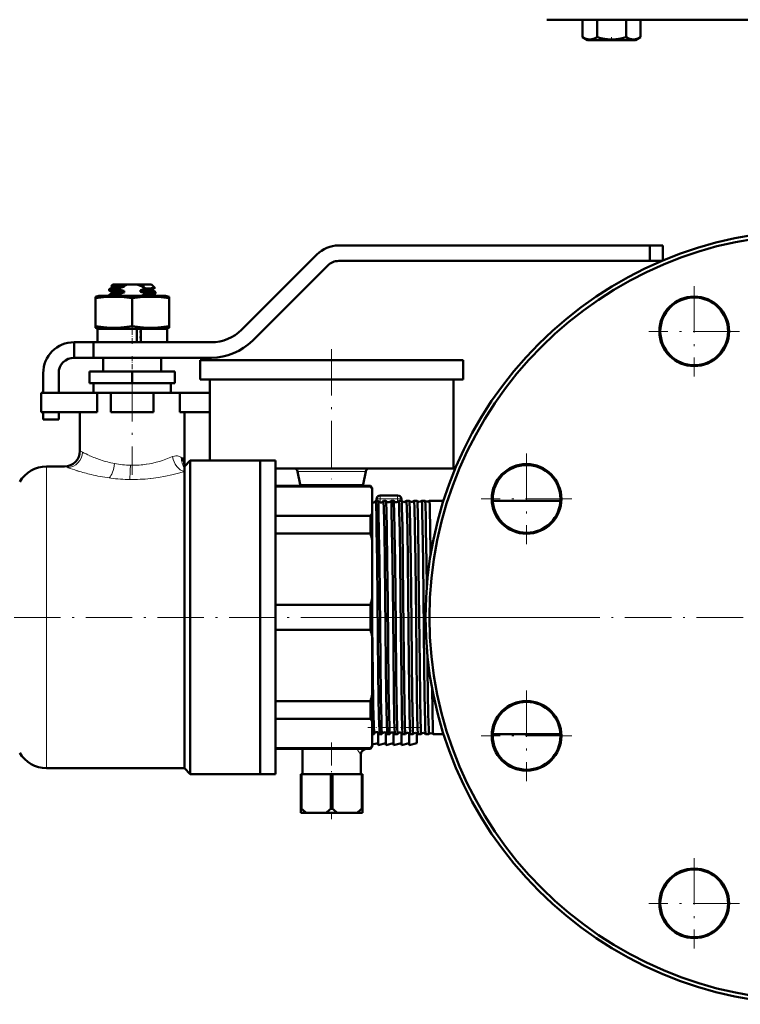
# Model space of a CAD drawing. Extents: x -1595 to 1972, y -1674 to 620.
# Tile 25 of 55: x -853 to -667, y -272 to -17. Entities that reach past the tile are written whole.
import ezdxf

# ---------------------------------------------------------------- set-up
doc = ezdxf.new("R2010")
doc.units = 0
doc.linetypes.add('DASHDOT', pattern=[18.5, 12, -3, 0.5, -3])

msp = doc.modelspace()

# ---------------------------------------------------------------- linework, layer by layer
at = {"color": 7, "lineweight": 50}
for p, q in [((-717.31, -17.4), (-648.64, -17.4)), ((-708.1, -17.4), (-708.1, -21.94)), ((-704.35, -17.4), (-704.35, -21.94)), ((-696.84, -17.4), (-696.84, -21.94)), ((-693.09, -17.4), (-693.09, -21.93)), ((-693.09, -17.4), (-693.09, -21.93)), ((-708.1, -21.94), (-708.05, -21.97)), ((-706.77, -22.7), (-708.1, -21.94)), ((-706.77, -22.7), (-708.1, -21.94)), ((-706.77, -22.7), (-695.25, -22.7)), ((-695.25, -22.7), (-694.42, -22.7)), ((-694.42, -22.7), (-693.09, -21.93)), ((-694.42, -22.7), (-693.09, -21.93)), ((-693.14, -21.96), (-693.09, -21.93)), ((-690.74, -75.75), (-771.07, -75.75)), ((-690.74, -75.75), (-690.74, -79.75)), ((-687.39, -75.75), (-690.74, -75.75)), ((-687.39, -75.75), (-687.39, -79.66)), ((-776.73, -78.1), (-796.17, -97.53)), ((-793.34, -100.36), (-773.9, -80.92)), ((-771.07, -79.75), (-690.74, -79.75)), ((-687.59, -79.75), (-690.74, -79.75)), ((-829.39, -85.85), (-829.75, -86.22)), ((-829.69, -86.27), (-829.75, -86.23)), ((-829.69, -86.26), (-829.69, -86.68)), ((-825.6, -85.85), (-829.39, -85.85)), ((-826.52, -86.15), (-829.18, -86.15)), ((-826.52, -86.15), (-826.52, -86.41)), ((-825.6, -85.85), (-823.17, -85.85)), ((-819.39, -85.85), (-823.17, -85.85)), ((-822.25, -86.21), (-822.25, -86.15)), ((-821.24, -86.15), (-822.25, -86.15)), ((-821.24, -86.15), (-822.25, -86.21)), ((-822.25, -86.21), (-822, -86.26)), ((-819.39, -85.85), (-818.55, -86.69)), ((-832.99, -88.75), (-833.89, -88.99)), ((-833.89, -89.39), (-833.89, -88.99)), ((-824.39, -88.75), (-832.99, -88.75)), ((-830.39, -87.35), (-830.39, -87.09)), ((-830.39, -88.75), (-830.39, -88.59)), ((-830.37, -87.07), (-829.67, -86.66)), ((-829.69, -87.77), (-830.37, -87.37)), ((-830.37, -88.57), (-829.67, -88.16)), ((-829.69, -87.76), (-829.69, -88.18)), ((-827.92, -86.86), (-827.92, -87.13)), ((-827.92, -88.36), (-827.92, -88.63)), ((-826.52, -87.48), (-826.52, -87.91)), ((-815.79, -88.75), (-824.39, -88.75)), ((-822.25, -87.71), (-822.25, -87.28)), ((-820.86, -88.33), (-820.86, -88.06)), ((-819.11, -87.03), (-818.55, -86.71)), ((-819.1, -88.53), (-818.4, -88.12)), ((-819.09, -87.02), (-819.09, -87.43)), ((-818.4, -87.82), (-819.09, -87.42)), ((-819.09, -88.52), (-819.09, -88.75)), ((-818.39, -88.1), (-818.39, -87.84)), ((-814.89, -88.99), (-815.79, -88.75)), ((-814.89, -88.99), (-814.89, -89.39)), ((-833.89, -89.39), (-833.89, -96.62)), ((-824.39, -89.39), (-824.39, -96.62)), ((-814.89, -89.39), (-814.89, -96.62)), ((-833.89, -96.62), (-833.89, -97.01)), ((-814.89, -97.01), (-814.89, -96.62)), ((-833.89, -97.01), (-832.99, -97.25)), ((-824.39, -97.25), (-833.39, -97.25)), ((-833.39, -97.25), (-833.39, -100.75)), ((-823.19, -97.25), (-824.39, -97.25)), ((-823.19, -97.25), (-823.19, -100.75)), ((-822.19, -97.25), (-823.19, -97.25)), ((-822.19, -97.77), (-822.25, -97.78)), ((-822.25, -98.21), (-822.25, -97.78)), ((-822.25, -97.78), (-822.19, -97.78)), ((-822.19, -98.2), (-822.25, -98.21)), ((-822.25, -98.21), (-822.19, -98.22)), ((-815.39, -97.25), (-822.19, -97.25)), ((-822.19, -100.75), (-822.19, -97.25)), ((-815.79, -97.25), (-814.89, -97.01)), ((-815.39, -97.25), (-815.39, -100.75)), ((-839.39, -100.75), (-834.39, -100.75)), ((-839.39, -104.75), (-839.39, -100.75)), ((-803.94, -100.75), (-834.39, -100.75)), ((-834.39, -104.75), (-834.39, -100.75)), ((-822.19, -99.27), (-822.25, -99.28)), ((-822.25, -99.71), (-822.25, -99.28)), ((-822.25, -99.28), (-822.19, -99.28)), ((-822.19, -99.7), (-822.25, -99.71)), ((-822.25, -99.71), (-822.19, -99.72)), ((-839.39, -104.75), (-834.39, -104.75)), ((-834.39, -104.75), (-803.94, -104.75)), ((-831.89, -104.75), (-831.89, -108.35)), ((-830.11, -104.75), (-824.39, -104.75)), ((-824.39, -104.75), (-818.67, -104.75)), ((-816.89, -104.75), (-816.89, -108.35)), ((-806.89, -105.35), (-772.89, -105.35)), ((-806.89, -105.35), (-806.89, -110.35)), ((-772.89, -105.35), (-738.89, -105.35)), ((-738.89, -105.35), (-738.89, -110.35)), ((-847.39, -108.75), (-847.39, -113.85)), ((-843.39, -113.85), (-843.39, -108.75)), ((-824.39, -108.35), (-835.39, -108.35)), ((-835.39, -111.35), (-835.39, -108.35)), ((-813.39, -108.35), (-824.39, -108.35)), ((-824.39, -111.35), (-824.39, -108.35)), ((-813.39, -111.35), (-813.39, -108.35)), ((-824.39, -111.35), (-835.39, -111.35)), ((-834.39, -111.35), (-834.39, -113.85)), ((-813.39, -111.35), (-824.39, -111.35)), ((-814.39, -113.85), (-814.39, -111.35)), ((-806.89, -110.35), (-772.89, -110.35)), ((-804.39, -110.35), (-804.39, -131.35)), ((-772.89, -110.35), (-738.89, -110.35)), ((-741.39, -110.35), (-741.39, -133.35)), ((-847.89, -113.85), (-833.46, -113.85)), ((-847.89, -118.85), (-847.89, -113.85)), ((-829.89, -113.85), (-833.46, -113.85)), ((-833.46, -118.85), (-833.46, -113.85)), ((-829.89, -113.85), (-818.89, -113.85)), ((-829.89, -118.85), (-829.89, -113.85)), ((-812.06, -113.85), (-818.89, -113.85)), ((-818.89, -118.85), (-818.89, -113.85)), ((-812.06, -118.85), (-812.06, -113.85)), ((-812.06, -113.85), (-804.39, -113.85)), ((-804.39, -118.85), (-804.39, -113.85)), ((-847.89, -118.85), (-833.46, -118.85)), ((-847.39, -118.85), (-847.39, -120.75)), ((-843.39, -120.75), (-843.39, -118.85)), ((-837.89, -118.85), (-837.89, -128.85)), ((-829.89, -118.85), (-818.89, -118.85)), ((-812.06, -118.85), (-804.39, -118.85)), ((-810.89, -118.85), (-810.89, -132.85)), ((-847.39, -120.75), (-843.39, -120.75)), ((-809.39, -131.35), (-810.89, -132.85)), ((-791.39, -131.35), (-809.39, -131.35)), ((-809.39, -131.35), (-809.39, -171.85)), ((-791.39, -171.85), (-791.39, -131.35)), ((-787.39, -131.35), (-791.39, -131.35)), ((-791.39, -131.35), (-791.39, -171.85)), ((-787.39, -131.35), (-787.39, -171.85)), ((-841.89, -132.85), (-846.53, -132.85)), ((-810.89, -132.85), (-810.89, -133.23)), ((-810.89, -133.23), (-810.89, -134.18)), ((-810.89, -134.18), (-810.89, -210.85)), ((-787.39, -133.35), (-772.89, -133.35)), ((-781.7, -134.16), (-781.04, -137.54)), ((-772.89, -133.35), (-741.39, -133.35)), ((-764.07, -134.16), (-764.73, -137.54)), ((-787.39, -137.85), (-762.89, -137.85)), ((-762.89, -138), (-787.39, -138)), ((-762.89, -137.85), (-762.89, -138)), ((-762.39, -138.35), (-762.89, -137.85)), ((-762.39, -138.72), (-762.39, -138.35)), ((-762.39, -144.93), (-762.39, -138.72)), ((-760.9, -141.7), (-761.5, -141.7)), ((-761.34, -141.35), (-761.34, -141.7)), ((-760.34, -140.35), (-758.09, -140.35)), ((-758.88, -141.7), (-759.52, -141.7)), ((-758.09, -140.35), (-755.84, -140.35)), ((-756.86, -141.7), (-757.53, -141.7)), ((-754.84, -141.7), (-755.55, -141.7)), ((-754.84, -141.35), (-754.84, -141.71)), ((-754.84, -141.71), (-754.84, -141.7)), ((-753.57, -141.7), (-753.58, -141.71)), ((-752.82, -141.7), (-753.57, -141.7)), ((-752.82, -141.71), (-752.82, -141.7)), ((-751.59, -141.7), (-751.6, -141.71)), ((-750.8, -141.7), (-751.59, -141.7)), ((-750.79, -141.7), (-750.8, -141.7)), ((-749.62, -141.7), (-749.62, -141.7)), ((-748.77, -141.7), (-749.62, -141.7)), ((-748.76, -141.7), (-748.77, -141.7)), ((-747.65, -141.7), (-747.65, -141.7)), ((-743.98, -141.7), (-747.65, -141.7)), ((-713.81, -141.7), (-731.29, -141.7)), ((-762.39, -151.91), (-762.39, -144.93)), ((-787.39, -145.65), (-762.89, -145.65)), ((-762.89, -145.65), (-762.89, -150.19)), ((-762.89, -150.19), (-787.39, -150.19)), ((-762.39, -166.92), (-762.39, -151.91)), ((-748.34, -164.16), (-748.42, -157.4)), ((-762.39, -171.85), (-762.39, -166.92)), ((-787.39, -168.64), (-762.89, -168.64)), ((-762.89, -168.64), (-762.89, -171.85)), ((-809.39, -171.85), (-809.39, -212.35)), ((-791.39, -212.35), (-791.39, -171.85)), ((-791.39, -171.85), (-791.39, -212.35)), ((-787.39, -171.85), (-787.39, -212.35)), ((-762.89, -171.85), (-762.89, -175.06)), ((-762.39, -176.78), (-762.39, -171.85)), ((-762.89, -175.06), (-787.39, -175.06)), ((-762.39, -191.79), (-762.39, -176.78)), ((-762.39, -198.77), (-762.39, -191.79)), ((-787.39, -193.52), (-762.89, -193.52)), ((-762.89, -193.52), (-762.89, -198.06)), ((-762.89, -198.06), (-787.39, -198.06)), ((-762.39, -204.99), (-762.39, -198.77)), ((-761.91, -202), (-762.39, -202)), ((-760.89, -201.6), (-760.89, -204.85)), ((-759.89, -202), (-760.51, -202)), ((-758.89, -201.63), (-758.89, -204.85)), ((-757.87, -202), (-758.52, -202)), ((-756.89, -201.67), (-756.89, -204.85)), ((-755.85, -202), (-756.54, -202)), ((-755.85, -202), (-755.85, -202)), ((-754.89, -201.7), (-754.89, -204.85)), ((-754.56, -202), (-754.57, -202)), ((-753.83, -202), (-754.56, -202)), ((-753.83, -202), (-753.83, -202)), ((-752.89, -201.74), (-752.89, -204.85)), ((-752.58, -202), (-752.59, -202)), ((-751.81, -202), (-752.58, -202)), ((-751.8, -202), (-751.81, -202)), ((-750.89, -201.77), (-750.89, -204.35)), ((-750.61, -202), (-750.61, -202)), ((-749.78, -202), (-750.61, -202)), ((-749.78, -202), (-749.78, -202)), ((-748.63, -202), (-748.64, -202)), ((-747.75, -202), (-748.63, -202)), ((-747.75, -202), (-747.75, -202)), ((-746.67, -202), (-746.67, -202)), ((-743.98, -202), (-746.67, -202)), ((-713.81, -202), (-731.29, -202)), ((-787.39, -205.7), (-762.89, -205.7)), ((-787.39, -205.85), (-762.89, -205.85)), ((-780.39, -205.85), (-780.39, -212.35)), ((-762.39, -205.35), (-762.89, -205.85)), ((-762.89, -205.7), (-762.89, -205.85)), ((-760.89, -204.35), (-762.39, -204.73)), ((-762.39, -205.35), (-762.39, -204.99)), ((-758.89, -204.35), (-760.89, -204.85)), ((-756.89, -204.35), (-758.89, -204.85)), ((-754.89, -204.35), (-756.89, -204.85)), ((-752.89, -204.35), (-754.89, -204.85)), ((-750.89, -204.35), (-752.89, -204.85)), ((-765.39, -207.35), (-765.39, -212.35)), ((-846.53, -210.85), (-810.89, -210.85)), ((-810.89, -210.85), (-809.39, -212.35)), ((-809.39, -212.35), (-791.39, -212.35)), ((-787.39, -212.35), (-791.39, -212.35)), ((-780.89, -212.35), (-780.89, -221.35)), ((-780.89, -212.35), (-780.64, -212.35)), ((-780.64, -212.35), (-780.64, -221.35)), ((-773.13, -212.35), (-780.64, -212.35)), ((-773.13, -212.35), (-773.13, -221.35)), ((-773.13, -212.35), (-772.64, -212.35)), ((-772.64, -212.35), (-772.64, -221.35)), ((-765.13, -212.35), (-772.64, -212.35)), ((-765.13, -212.35), (-765.13, -221.35)), ((-765.13, -212.35), (-764.89, -212.35)), ((-764.89, -212.35), (-764.89, -221.35)), ((-780.89, -221.35), (-780.64, -221.35)), ((-780.89, -222.35), (-780.89, -221.35)), ((-773.13, -221.35), (-772.64, -221.35)), ((-765.13, -221.35), (-764.89, -221.35)), ((-764.89, -222.35), (-764.89, -221.35)), ((-780.89, -222.35), (-779.43, -222.35)), ((-774.34, -222.35), (-779.43, -222.35)), ((-774.34, -222.35), (-771.43, -222.35)), ((-766.34, -222.35), (-771.43, -222.35)), ((-766.34, -222.35), (-764.89, -222.35))]:
    msp.add_line(p, q, dxfattribs=at)
at = {"color": 7, "linetype": 'DASHDOT', "lineweight": 18, "ltscale": 0.02298}
msp.add_line((-700.6, -22.78), (-700.6, -21.86), dxfattribs=at)
at = {"color": 7, "linetype": 'DASHDOT', "lineweight": 18}
for p, q in [((-679.25, -86.24), (-679.25, -109.64)), ((-667.55, -97.94), (-690.95, -97.94)), ((-772.89, -102.55), (-772.89, -136.15)), ((-824.39, -109.2), (-824.39, -135)), ((-722.55, -129.54), (-722.55, -152.94)), ((-710.85, -141.24), (-734.25, -141.24)), ((-750.39, -171.85), (-894.39, -171.85)), ((-518.64, -171.85), (-778.64, -171.85)), ((-710.26, -171.85), (-752.83, -171.85)), ((-722.55, -190.77), (-722.55, -214.17)), ((-710.85, -202.47), (-734.25, -202.47)), ((-679.25, -234.06), (-679.25, -257.46)), ((-667.55, -245.76), (-690.95, -245.76))]:
    msp.add_line(p, q, dxfattribs=at)
at = {"color": 7, "linetype": 'DASHDOT', "lineweight": 18, "ltscale": 0.019064}
msp.add_line((-824.39, -88.69), (-824.39, -89.45), dxfattribs=at)
at = {"color": 7, "linetype": 'DASHDOT', "lineweight": 18, "ltscale": 0.124063}
msp.add_line((-824.39, -101.17), (-824.39, -96.2), dxfattribs=at)
at = {"color": 7, "linetype": 'DASHDOT', "lineweight": 18, "ltscale": 0.108015}
msp.add_line((-824.39, -104.39), (-824.39, -108.71), dxfattribs=at)
at = {"color": 7, "lineweight": 18}
for p, q in [((-835.41, -130.06), (-835.39, -130.06)), ((-828.98, -132.13), (-828.96, -132.13)), ((-820.76, -132.29), (-820.72, -132.29)), ((-811.64, -130.64), (-811.61, -130.67)), ((-846.53, -171.85), (-846.53, -132.85)), ((-841.05, -133.15), (-841.89, -132.85)), ((-840.96, -133.19), (-841.05, -133.15)), ((-838.38, -134.03), (-838.67, -133.95)), ((-764.07, -134.16), (-781.7, -134.16)), ((-829.89, -135.88), (-830.32, -135.82)), ((-819.6, -135.96), (-819.68, -135.97)), ((-764.73, -137.54), (-781.04, -137.54)), ((-760.34, -141.22), (-760.34, -140.35)), ((-760.34, -141.22), (-760.34, -142.15)), ((-760.34, -141.22), (-755.84, -141.22)), ((-755.84, -141.22), (-755.84, -140.35)), ((-755.84, -141.22), (-755.84, -141.99)), ((-846.53, -210.85), (-846.53, -171.85))]:
    msp.add_line(p, q, dxfattribs=at)
at = {"color": 7, "linetype": 'DASHDOT', "lineweight": 18, "ltscale": 0.038426}
msp.add_line((-759.76, -171.85), (-761.29, -171.85), dxfattribs=at)
at = {"color": 7, "linetype": 'DASHDOT', "lineweight": 18, "ltscale": 0.039322}
msp.add_line((-757.74, -171.85), (-759.31, -171.85), dxfattribs=at)
at = {"color": 7, "linetype": 'DASHDOT', "lineweight": 18, "ltscale": 0.040366}
msp.add_line((-755.71, -171.85), (-757.33, -171.85), dxfattribs=at)
at = {"color": 7, "linetype": 'DASHDOT', "lineweight": 18, "ltscale": 0.041531}
msp.add_line((-753.69, -171.85), (-755.35, -171.85), dxfattribs=at)
at = {"color": 7, "linetype": 'DASHDOT', "lineweight": 18, "ltscale": 0.042877}
msp.add_line((-751.66, -171.85), (-753.38, -171.85), dxfattribs=at)
at = {"color": 7, "linetype": 'DASHDOT', "lineweight": 18, "ltscale": 0.044397}
msp.add_line((-749.63, -171.85), (-751.4, -171.85), dxfattribs=at)
at = {"color": 7, "linetype": 'DASHDOT', "lineweight": 18, "ltscale": 0.345016}
msp.add_line((-749.74, -200.35), (-763.54, -200.35), dxfattribs=at)
at = {"color": 7, "linetype": 'DASHDOT', "lineweight": 18, "ltscale": 0.495021}
msp.add_line((-772.89, -204.2), (-772.89, -224), dxfattribs=at)
at = {"color": 7, "lineweight": 50}
for points in [[(-708.1, -21.94), (-707.62, -22.18), (-707.16, -22.37), (-706.73, -22.47), (-706.32, -22.52), (-705.69, -22.47), (-705.04, -22.28), (-704.35, -21.94)], [(-704.35, -21.94), (-703.39, -22.19), (-702.46, -22.37), (-701.61, -22.47), (-700.78, -22.52), (-699.52, -22.47), (-698.24, -22.28), (-696.84, -21.94)], [(-696.84, -21.94), (-696.36, -22.18), (-695.9, -22.36), (-695.48, -22.47), (-694.97, -22.51)], [(-694.97, -22.51), (-694.38, -22.45), (-693.79, -22.27), (-693.09, -21.93)], [(-829.18, -86.15), (-829.67, -86.19), (-829.74, -86.21), (-829.75, -86.21), (-829.75, -86.22)], [(-829.68, -86.26), (-829.68, -86.26), (-829.68, -86.25), (-829.66, -86.24), (-829.62, -86.22), (-829.18, -86.15)], [(-826.52, -86.41), (-828.34, -86.51), (-829.02, -86.56), (-829.56, -86.63), (-829.65, -86.65), (-829.67, -86.66)], [(-824.39, -89.39), (-826.46, -89.12), (-828.27, -89.01), (-830, -89.01), (-831.81, -89.12), (-833.89, -89.39)], [(-827.92, -87.13), (-829.63, -87.23), (-830.16, -87.29), (-830.36, -87.33), (-830.38, -87.34), (-830.38, -87.34), (-830.39, -87.35)], [(-830.38, -87.07), (-830.34, -87.06), (-830.21, -87.03), (-829.37, -86.95), (-827.92, -86.86)], [(-830.38, -88.57), (-830.34, -88.56), (-830.21, -88.53), (-829.37, -88.45), (-827.92, -88.36)], [(-827.92, -88.63), (-829.35, -88.71), (-829.88, -88.75)], [(-829.69, -87.76), (-829.68, -87.75), (-829.68, -87.74), (-829.66, -87.73), (-829.45, -87.69), (-828.96, -87.64), (-826.52, -87.48)], [(-826.52, -87.91), (-828.68, -88.03), (-829.28, -88.09), (-829.61, -88.14), (-829.67, -88.16)], [(-814.89, -89.39), (-816.96, -89.12), (-818.77, -89.01), (-820.5, -89.01), (-822.31, -89.12), (-824.39, -89.39)], [(-822.25, -87.28), (-820.44, -87.19), (-819.46, -87.1), (-819.18, -87.05), (-819.11, -87.03)], [(-819.09, -87.43), (-819.09, -87.43), (-819.09, -87.44), (-819.1, -87.44), (-819.11, -87.45), (-819.33, -87.49), (-819.73, -87.54), (-820.97, -87.63), (-822.25, -87.71)], [(-821.63, -88.75), (-819.94, -88.64), (-819.27, -88.57), (-819.14, -88.54), (-819.1, -88.53)], [(-818.55, -86.7), (-818.58, -86.71), (-818.69, -86.73), (-819.48, -86.78), (-820.88, -86.84)], [(-820.86, -88.06), (-819.14, -87.95), (-818.61, -87.9), (-818.41, -87.86), (-818.4, -87.85), (-818.39, -87.84), (-818.39, -87.84), (-818.39, -87.84)], [(-818.4, -88.12), (-818.44, -88.13), (-818.57, -88.16), (-819.41, -88.25), (-820.86, -88.33)], [(-824.39, -96.62), (-826.46, -96.88), (-828.27, -97), (-830, -97), (-831.81, -96.88), (-833.89, -96.62)], [(-814.89, -96.62), (-816.96, -96.88), (-818.77, -97), (-820.5, -97), (-822.31, -96.88), (-824.39, -96.62)], [(-811.61, -130.67), (-811.31, -131.05), (-811.1, -131.51), (-810.96, -132.02), (-810.91, -132.43), (-810.89, -132.85)], [(-761.16, -157.4), (-761.28, -149.15), (-761.33, -145.88), (-761.42, -142.82), (-761.47, -141.83), (-761.49, -141.72), (-761.5, -141.71), (-761.5, -141.7), (-761.5, -141.7), (-761.5, -141.7)], [(-760.56, -157.4), (-760.66, -149.92), (-760.76, -144.64), (-760.82, -142.54), (-760.86, -141.95), (-760.88, -141.76), (-760.89, -141.71)], [(-759.18, -157.4), (-759.28, -149.72), (-759.4, -143.71), (-759.48, -141.93), (-759.5, -141.73), (-759.51, -141.71), (-759.51, -141.7), (-759.51, -141.7), (-759.52, -141.7)], [(-758.54, -157.4), (-758.65, -149.25), (-758.75, -144.18), (-758.81, -142.45), (-758.86, -141.75), (-758.88, -141.71)], [(-757.19, -157.4), (-757.31, -149.13), (-757.41, -144.07), (-757.47, -142.21), (-757.51, -141.76), (-757.52, -141.72), (-757.53, -141.71), (-757.53, -141.7), (-757.53, -141.7), (-757.53, -141.7)], [(-756.52, -157.4), (-756.62, -149.87), (-756.73, -144.33), (-756.79, -142.61), (-756.83, -141.84), (-756.85, -141.73), (-756.86, -141.71)], [(-755.21, -157.4), (-755.31, -149.75), (-755.41, -144.49), (-755.47, -142.78), (-755.52, -141.82), (-755.54, -141.72), (-755.54, -141.71), (-755.55, -141.7), (-755.55, -141.7), (-755.55, -141.7)], [(-754.5, -157.4), (-754.63, -148.35), (-754.73, -143.44), (-754.79, -142.1), (-754.82, -141.77), (-754.83, -141.72), (-754.84, -141.71)], [(-753.23, -157.4), (-753.34, -149.11), (-753.46, -143.41), (-753.52, -142.08), (-753.55, -141.74), (-753.56, -141.72), (-753.56, -141.71), (-753.57, -141.7), (-753.57, -141.7), (-753.57, -141.7)], [(-752.48, -157.4), (-752.6, -148.53), (-752.7, -143.83), (-752.75, -142.41), (-752.79, -141.81), (-752.81, -141.72), (-752.82, -141.71)], [(-751.26, -157.4), (-751.38, -148.42), (-751.49, -143.35), (-751.55, -142.04), (-751.58, -141.74), (-751.58, -141.71), (-751.59, -141.71), (-751.59, -141.7), (-751.59, -141.7), (-751.59, -141.7)], [(-750.45, -157.4), (-750.58, -148.4), (-750.64, -145), (-750.73, -142.38), (-750.77, -141.8), (-750.78, -141.72), (-750.79, -141.71), (-750.79, -141.7)], [(-749.28, -157.4), (-749.41, -148.32), (-749.47, -144.92), (-749.55, -142.35), (-749.6, -141.77), (-749.61, -141.71), (-749.62, -141.7), (-749.62, -141.7), (-749.62, -141.7)], [(-748.42, -157.4), (-748.53, -149.21), (-748.59, -145.95), (-748.68, -142.86), (-748.73, -141.86), (-748.75, -141.73), (-748.76, -141.71), (-748.76, -141.7)], [(-747.33, -155.75), (-747.44, -147.91), (-747.5, -144.92), (-747.57, -142.73), (-747.6, -142.08), (-747.63, -141.74), (-747.64, -141.71), (-747.64, -141.71), (-747.65, -141.7), (-747.65, -141.7), (-747.65, -141.7)], [(-760.52, -201.99), (-760.54, -201.89), (-760.57, -201.37), (-760.65, -199.03), (-760.68, -197.74), (-760.84, -186.57), (-761.05, -167.21), (-761.16, -157.4)], [(-759.89, -202), (-759.89, -202), (-759.89, -202), (-759.9, -202), (-759.9, -201.98), (-759.93, -201.82), (-759.99, -200.43), (-760.05, -198.46), (-760.15, -192.77), (-760.28, -182.74), (-760.56, -157.4)], [(-758.53, -201.99), (-758.55, -201.93), (-758.58, -201.59), (-758.66, -199.09), (-758.79, -192.05), (-758.89, -183.77), (-759.18, -157.4)], [(-757.87, -202), (-757.88, -202), (-757.88, -202), (-757.88, -202), (-757.88, -201.99), (-757.89, -201.95), (-757.93, -201.54), (-757.99, -200.13), (-758.11, -194.23), (-758.18, -189.33), (-758.42, -167.7), (-758.54, -157.4)], [(-756.55, -202), (-756.55, -201.98), (-756.56, -201.95), (-756.58, -201.71), (-756.64, -200.49), (-756.7, -198.29), (-756.82, -190.66), (-757.04, -171.28), (-757.19, -157.4)], [(-755.85, -202), (-755.86, -202), (-755.86, -202), (-755.86, -202), (-755.87, -201.98), (-755.89, -201.82), (-755.96, -200.43), (-756.05, -196.7), (-756.19, -187.46), (-756.33, -174.38), (-756.52, -157.4)], [(-754.57, -202), (-754.57, -201.99), (-754.58, -201.96), (-754.6, -201.78), (-754.66, -200.42), (-754.75, -196.67), (-754.88, -187.41), (-755.02, -175.18), (-755.21, -157.4)], [(-753.83, -202), (-753.84, -202), (-753.84, -202), (-753.84, -202), (-753.84, -201.99), (-753.85, -201.95), (-753.89, -201.53), (-753.95, -200.13), (-754.07, -194.24), (-754.14, -189.33), (-754.39, -166.97), (-754.5, -157.4)], [(-752.59, -202), (-752.59, -201.99), (-752.6, -201.94), (-752.63, -201.6), (-752.69, -200.27), (-752.78, -196.39), (-752.95, -183.4), (-753.23, -157.4)], [(-751.81, -202), (-751.81, -202), (-751.81, -202), (-751.81, -202), (-751.82, -201.99), (-751.82, -201.97), (-751.85, -201.71), (-751.88, -201.19), (-751.94, -199.44), (-752.08, -191.95), (-752.3, -173.4), (-752.48, -157.4)], [(-750.61, -202), (-750.61, -201.99), (-750.62, -201.97), (-750.64, -201.81), (-750.7, -200.58), (-750.79, -196.99), (-750.87, -191.63), (-751.09, -172.32), (-751.26, -157.4)], [(-749.78, -202), (-749.78, -202), (-749.78, -202), (-749.79, -202), (-749.79, -201.98), (-749.82, -201.82), (-749.89, -200.43), (-749.94, -198.46), (-750.04, -192.77), (-750.15, -184.08), (-750.43, -159.43), (-750.45, -157.4)], [(-748.64, -202), (-748.64, -201.99), (-748.65, -201.94), (-748.68, -201.61), (-748.71, -201), (-748.77, -199), (-748.9, -191.87), (-748.99, -184.36), (-749.28, -157.4)], [(-761.91, -202), (-761.91, -202), (-761.91, -202), (-761.91, -202), (-761.91, -201.99), (-761.92, -201.97), (-761.95, -201.68), (-762.03, -199.79), (-762.14, -194.56), (-762.25, -186.57), (-762.39, -173.86)], [(-747.75, -202), (-747.75, -202), (-747.75, -202), (-747.76, -201.99), (-747.78, -201.91), (-747.83, -201.18), (-747.9, -198.61), (-747.93, -197.21), (-748.11, -185.53), (-748.15, -181.72)], [(-746.67, -202), (-746.67, -202), (-746.68, -201.99), (-746.69, -201.92), (-746.73, -201.39), (-746.76, -200.74), (-746.87, -195.91), (-746.95, -190.13)]]:
    msp.add_lwpolyline(points, dxfattribs=at)
at = {"color": 7, "lineweight": 18}
for points in [[(-813.97, -130.32), (-813.52, -130.17), (-813.09, -130.1), (-812.69, -130.12), (-812.42, -130.18), (-812.16, -130.27), (-811.88, -130.43), (-811.64, -130.64)], [(-810.89, -134.18), (-812.45, -134.62), (-814.16, -135.04), (-815.84, -135.39), (-817.6, -135.7), (-819.6, -135.96)]]:
    msp.add_lwpolyline(points, dxfattribs=at)
at = {"color": 7, "lineweight": 50}
for centre, radius in [((-648.64, -171.85), 100), ((-648.64, -171.85), 99), ((-679.25, -97.94), 9), ((-679.25, -97.94), 8.75), ((-722.55, -141.24), 9), ((-722.55, -141.24), 8.75), ((-722.55, -202.47), 9), ((-722.55, -202.47), 8.75), ((-679.25, -245.76), 9), ((-679.25, -245.76), 8.75)]:
    msp.add_circle(centre, radius, dxfattribs=at)
for centre, radius, start, end in [((-771.07, -83.75), 8, 90, 135), ((-771.07, -83.75), 4, 90, 135), ((-829.75, -86.22), 0.00746, 137.0131, 258.8467), ((-821.91, -102.86), 17.08, 105.6584, 110.5823), ((-824, -92.34), 6.68, 103.8972, 112.2168), ((-824.78, -92.34), 6.68, 67.7832, 76.1028), ((-830.41, -22.64), 64.18, 277.5336, 278.223), ((-826.51, -96.33), 11.03, 59.3221, 65.8829), ((-830.37, -87.09), 0.0203, 109.9063, 167.2623), ((-830.36, -87.35), 0.0248, 192.3602, 250.3641), ((-830.37, -88.59), 0.0203, 109.9063, 167.2623), ((-823.9, -74.21), 13.53, 252.6988, 258.7974), ((-821.91, -104.36), 17.08, 105.6584, 110.5823), ((-823.28, -73.51), 15.81, 252.9195, 254.5489), ((-826.53, -71.76), 16.1, 285.4046, 290.5381), ((-824.7, -100.4), 12.93, 72.6833, 79.0623), ((-826.63, -72.94), 16.43, 285.8665, 290.5815), ((-818.55, -86.7), 0.00656, 271.1593, 39.6335), ((-818.41, -87.84), 0.0203, 12.7377, 70.0937), ((-818.41, -88.1), 0.0248, 289.6359, 347.6398), ((-803.94, -89.75), 11, 270, 315), ((-839.39, -108.75), 8, 90, 180), ((-803.94, -89.75), 15, 270, 315), ((-839.39, -108.75), 4, 90, 180), ((-841.89, -128.85), 4, 270, 360), ((-846.53, -140.85), 8, 90, 150), ((-782.68, -134.35), 1, 11, 90), ((-763.09, -134.35), 1, 90, 169), ((-780.06, -137.35), 1, 191, 210), ((-765.71, -137.35), 1, 330, 349), ((-770.58, -143.93), 9.71, 32.4772, 37.6198), ((-722.55, -141.24), 8.75, 163.6456, 173.8521), ((-762.21, -141.45), 0.747, 256.0014, 266.7107), ((-762.21, -141.45), 0.742, 266.5625, 339.3988), ((-761.49, -141.72), 0.0165, 117.6452, 173.7408), ((-760.34, -141.35), 1, 90, 180), ((-760.9, -141.71), 0.013, 10.0391, 67.161), ((-760.21, -141.42), 0.742, 203.2577, 266.8341), ((-760.21, -141.42), 0.743, 266.5951, 336.7309), ((-759.51, -141.71), 0.0127, 112.7397, 170.154), ((-758.89, -141.71), 0.0106, 13.8716, 71.3965), ((-758.21, -141.38), 0.743, 206.0675, 266.8017), ((-758.21, -141.38), 0.743, 266.6177, 333.9285), ((-757.53, -141.71), 0.0102, 108.4854, 166.2273), ((-756.87, -141.71), 0.00882, 18.032, 74.9287), ((-756.21, -141.35), 0.743, 208.9859, 266.785), ((-756.21, -141.35), 0.744, 266.6422, 331.0086), ((-755.84, -141.35), 1, 0, 90), ((-755.55, -141.71), 0.0085, 105.005, 162.0686), ((-754.21, -141.31), 0.744, 212.0215, 266.7687), ((-754.21, -141.31), 0.744, 266.6533, 327.981), ((-752.21, -141.28), 0.744, 215.1709, 266.7574), ((-752.21, -141.28), 0.745, 266.6688, 324.8269), ((-750.21, -141.24), 0.745, 218.471, 266.7494), ((-750.21, -141.24), 0.745, 266.6826, 321.5263), ((-748.21, -141.21), 0.745, 221.9387, 266.7338), ((-748.21, -141.21), 0.745, 266.6836, 318.0709), ((-770.58, -139.72), 9.71, 322.3802, 327.5228), ((-796.29, -160.82), 35.06, 14.7323, 17.6624), ((-796.29, -158), 35.06, 342.3376, 345.2677), ((-796.29, -185.7), 35.06, 14.7323, 17.6624), ((-796.29, -182.88), 35.06, 342.3376, 345.2677), ((-770.58, -203.98), 9.71, 32.4772, 37.6198), ((-761.91, -201.99), 0.0148, 295.1412, 351.8651), ((-761.21, -202.27), 0.742, 89.0611, 158.0721), ((-761.21, -202.27), 0.742, 21.8913, 89.3357), ((-760.5, -201.99), 0.0144, 188.0011, 244.8198), ((-759.9, -201.99), 0.0119, 291.0138, 348.3596), ((-759.21, -202.3), 0.743, 89.0868, 155.3262), ((-759.21, -202.3), 0.742, 24.6329, 89.3059), ((-758.52, -201.99), 0.0113, 191.7846, 249.4823), ((-757.21, -202.34), 0.743, 89.1094, 152.4861), ((-757.88, -201.99), 0.00951, 286.6083, 343.7304), ((-757.21, -202.34), 0.743, 27.4945, 89.2775), ((-756.54, -201.99), 0.00926, 195.8285, 253.415), ((-755.21, -202.37), 0.744, 89.1359, 149.5019), ((-755.21, -202.37), 0.744, 30.4735, 89.2647), ((-753.21, -202.41), 0.744, 89.1425, 146.4139), ((-753.21, -202.41), 0.744, 33.566, 89.242), ((-751.21, -202.45), 0.745, 89.1588, 143.1874), ((-751.21, -202.44), 0.745, 36.7959, 89.2349), ((-749.21, -202.48), 0.745, 89.1654, 139.8129), ((-749.21, -202.48), 0.745, 40.1743, 89.2253), ((-747.21, -202.52), 0.745, 89.1726, 136.2438), ((-747.21, -202.52), 0.745, 43.7378, 89.2165), ((-763.89, -207.35), 1.5, 90, 180), ((-770.58, -199.77), 9.71, 322.3802, 327.5228), ((-846.53, -202.85), 8, 210, 270), ((-773.67, -214.15), 10.02, 225.9051, 234.8938), ((-780.11, -214.15), 10.02, 305.1062, 314.0949), ((-765.67, -214.15), 10.02, 225.9051, 234.8938), ((-772.11, -214.15), 10.02, 305.1062, 314.0949)]:
    msp.add_arc(centre, radius, start, end, dxfattribs=at)
at = {"color": 7, "lineweight": 18}
for centre, radius, start, end in [((-830.97, -116.6), 14.07, 240.5599, 243.5271), ((-818.96, -92.63), 40.88, 243.4383, 246.284), ((-821.94, -99.82), 33.11, 246.0145, 251.2602), ((-823.59, -104.78), 27.87, 251.2071, 258.8605), ((-824.43, -108.19), 24.36, 259.2698, 268.9287), ((-824.28, -108.83), 23.73, 269.7459, 278.5489), ((-819.01, -70.8), 66.14, 250.6172, 252.704), ((-822.24, -81.03), 55.41, 253.0625, 256.6919), ((-824.34, -106.86), 25.69, 268.7901, 269.8962), ((-823.63, -87.16), 49.12, 256.6244, 262.172), ((-824.39, -92.06), 44.17, 262.8469, 269.1715), ((-824.37, -92.27), 43.96, 269.1384, 276.1259), ((-734.73, -187.4), 36.58, 210.2967, 213.0575)]:
    msp.add_arc(centre, radius, start, end, dxfattribs=at)
for centre, major_axis, ratio, start_param, end_param in [((-841.05, -129.18), (-1.46, -3.73), 0.945613, 0.39171, 1.924602), ((-830.32, -132.13), (-0.59, -3.96), 0.335677, 0.418583, 1.620882), ((-804.23, -56.05), (-26.27, -75.47), 0.479604, 0.250036, 0.408154), ((-810.89, -130.32), (1.24, -3.8), 0.75544, 4.471603, 5.876861), ((-807.86, -130.64), (-2.44, -3.17), 0.915708, 5.326005, 6.056427), ((-825.03, -132.57), (-0.07, -4), 0.036759, 0.419142, 1.571398), ((-760.34, -141.35), (-1, 0), 0.132164, 4.712389, 6.283185), ((-755.84, -141.35), (1, 0), 0.132164, 0, 1.570796)]:
    msp.add_ellipse(centre, major_axis=major_axis, ratio=ratio, start_param=start_param, end_param=end_param, dxfattribs=at)

doc.saveas('drawing.dxf')
